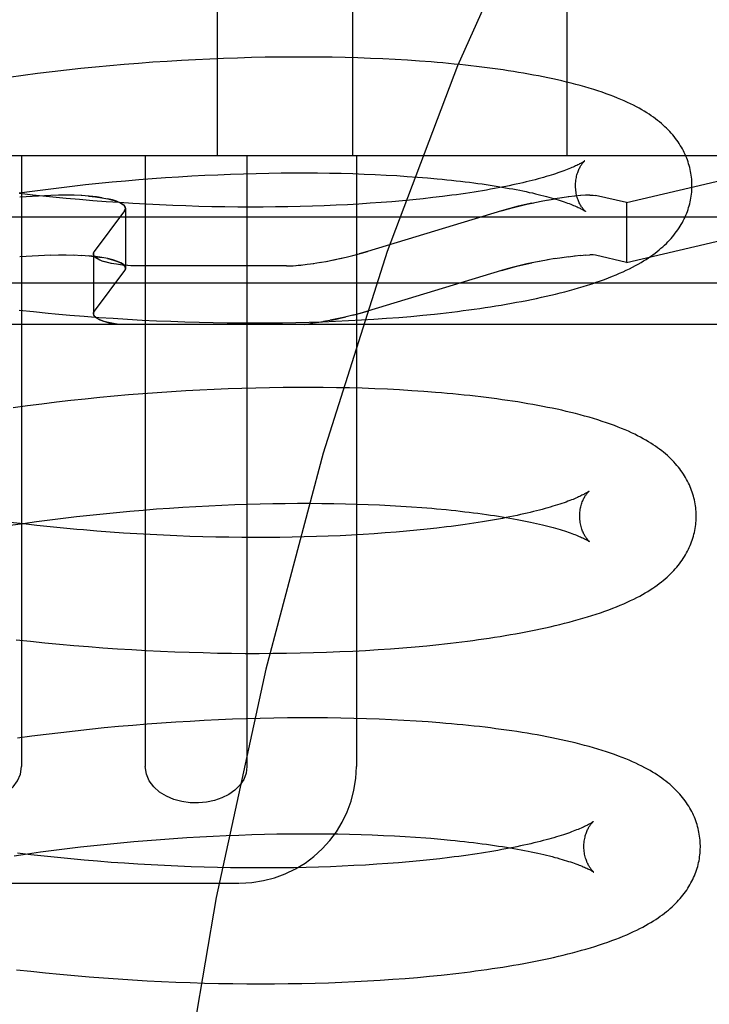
# Model space of a CAD drawing. Header units: inches. Extents: x 0 to 204, y 0 to 132.
# Tile 87 of 112: x 120.063 to 120.181, y 48.97 to 49.139. Entities that reach past the tile are written whole.
import ezdxf

# ---------------------------------------------------------------- set-up
doc = ezdxf.new("R2010")
doc.units = ezdxf.units.IN
doc.header["$LTSCALE"] = 11.243375
doc.header["$MEASUREMENT"] = 0
doc.linetypes.add('HIDDEN', pattern=[0.2, 0.1, -0.1])
doc.layers.add('DEFAULT_2', color=8, linetype='HIDDEN')

msp = doc.modelspace()

# ---------------------------------------------------------------- linework, layer by layer
at = {"layer": 'DEFAULT_2', "color": 8, "linetype": 'HIDDEN'}
for p, q in [((120.09655, 49.27202), (120.09655, 49.11577)), ((120.11984, 49.27202), (120.11984, 49.11577)), ((120.15661, 49.27202), (120.15661, 49.11577)), ((120.10246, 49.13263), (120.10009, 49.13256)), ((120.10482, 49.13268), (120.10246, 49.13263)), ((120.10716, 49.13271), (120.10482, 49.13268)), ((120.10948, 49.13273), (120.10716, 49.13271)), ((120.11177, 49.13273), (120.10948, 49.13273)), ((120.11405, 49.13272), (120.11177, 49.13273)), ((120.1163, 49.13269), (120.11405, 49.13272)), ((120.11853, 49.13264), (120.1163, 49.13269)), ((120.12073, 49.13258), (120.11853, 49.13264)), ((120.07566, 49.13098), (120.07318, 49.13073)), ((120.07814, 49.13122), (120.07566, 49.13098)), ((120.08061, 49.13143), (120.07814, 49.13122)), ((120.08308, 49.13163), (120.08061, 49.13143)), ((120.08554, 49.13182), (120.08308, 49.13163)), ((120.08799, 49.13198), (120.08554, 49.13182)), ((120.09044, 49.13213), (120.08799, 49.13198)), ((120.09287, 49.13227), (120.09044, 49.13213)), ((120.09529, 49.13238), (120.09287, 49.13227)), ((120.09769, 49.13248), (120.09529, 49.13238)), ((120.10009, 49.13256), (120.09769, 49.13248)), ((120.1229, 49.1325), (120.12073, 49.13258)), ((120.12505, 49.13241), (120.1229, 49.1325)), ((120.12716, 49.1323), (120.12505, 49.13241)), ((120.12925, 49.13218), (120.12716, 49.1323)), ((120.13131, 49.13204), (120.12925, 49.13218)), ((120.06325, 49.12956), (120.06078, 49.12922)), ((120.06573, 49.12988), (120.06325, 49.12956)), ((120.06821, 49.13018), (120.06573, 49.12988)), ((120.0707, 49.13047), (120.06821, 49.13018)), ((120.07318, 49.13073), (120.0707, 49.13047)), ((120.20124, 49.11577), (119.94597, 49.11577)), ((120.06299, 49.11577), (120.06299, 49.01077)), ((120.08422, 49.11577), (120.08422, 49.01077)), ((120.10169, 49.11577), (120.10169, 49.01077)), ((120.12048, 49.11577), (120.12048, 49.01077)), ((120.16688, 49.10772), (120.20124, 49.11577)), ((120.0922, 49.11229), (120.09444, 49.11241)), ((120.09444, 49.11241), (120.09667, 49.11251)), ((120.09667, 49.11251), (120.09889, 49.1126)), ((120.09889, 49.1126), (120.10108, 49.11268)), ((120.10108, 49.11268), (120.10326, 49.11273)), ((120.10326, 49.11273), (120.10542, 49.11278)), ((120.10542, 49.11278), (120.10756, 49.11281)), ((120.10756, 49.11281), (120.10967, 49.11282)), ((120.10967, 49.11282), (120.11176, 49.11282)), ((120.11176, 49.11282), (120.11383, 49.11281)), ((120.11383, 49.11281), (120.11587, 49.11278)), ((120.11587, 49.11278), (120.11787, 49.11274)), ((120.11787, 49.11274), (120.11985, 49.11269)), ((120.11985, 49.11269), (120.1218, 49.11262)), ((120.1218, 49.11262), (120.12371, 49.11254)), ((120.12371, 49.11254), (120.12558, 49.11245)), ((120.12558, 49.11245), (120.12742, 49.11234)), ((120.12742, 49.11234), (120.12922, 49.11222)), ((120.07168, 49.11054), (120.07397, 49.1108)), ((120.07397, 49.1108), (120.07626, 49.11104)), ((120.07626, 49.11104), (120.07855, 49.11126)), ((120.07855, 49.11126), (120.08084, 49.11147)), ((120.08084, 49.11147), (120.08313, 49.11167)), ((120.08313, 49.11167), (120.08541, 49.11184)), ((120.08541, 49.11184), (120.08768, 49.11201)), ((120.08768, 49.11201), (120.08995, 49.11216)), ((120.08995, 49.11216), (120.0922, 49.11229)), ((120.12922, 49.11222), (120.13098, 49.1121)), ((120.13098, 49.1121), (120.1327, 49.11196)), ((120.06256, 49.10937), (120.06483, 49.10968)), ((120.06491, 49.109), (120.06264, 49.10926)), ((120.06803, 49.10893), (120.06266, 49.10865)), ((120.06483, 49.10968), (120.06711, 49.10998)), ((120.0672, 49.10876), (120.06491, 49.109)), ((120.06711, 49.10998), (120.06939, 49.11027)), ((120.06934, 49.10899), (120.06803, 49.10893)), ((120.07067, 49.109), (120.0693, 49.10898)), ((120.06939, 49.11027), (120.07168, 49.11054)), ((120.07202, 49.10898), (120.07061, 49.109)), ((120.07334, 49.10891), (120.07191, 49.10898)), ((120.15989, 49.10898), (120.15895, 49.10891)), ((120.1606, 49.109), (120.15983, 49.10898)), ((120.16688, 49.10772), (120.16154, 49.10893)), ((120.06948, 49.10854), (120.0672, 49.10876)), ((120.07522, 49.10803), (120.07292, 49.10822)), ((120.07752, 49.10786), (120.07522, 49.10803)), ((120.07683, 49.10853), (120.07583, 49.10868)), ((120.07981, 49.1077), (120.07752, 49.10786)), ((120.0821, 49.10756), (120.07981, 49.1077)), ((120.08439, 49.10743), (120.0821, 49.10756)), ((120.08667, 49.10732), (120.08439, 49.10743)), ((120.08894, 49.10722), (120.08667, 49.10732)), ((120.11699, 49.10725), (120.11497, 49.10717)), ((120.11898, 49.10735), (120.11699, 49.10725)), ((120.12093, 49.10746), (120.11898, 49.10735)), ((120.12286, 49.10759), (120.12093, 49.10746)), ((120.12475, 49.10772), (120.12286, 49.10759)), ((120.1266, 49.10787), (120.12475, 49.10772)), ((120.12841, 49.10802), (120.1266, 49.10787)), ((120.13019, 49.10819), (120.12841, 49.10802)), ((120.13193, 49.10837), (120.13019, 49.10819)), ((120.13362, 49.10856), (120.13193, 49.10837)), ((120.13527, 49.10876), (120.13362, 49.10856)), ((120.15062, 49.10761), (120.1522, 49.10793)), ((120.15195, 49.10788), (120.15342, 49.10816)), ((120.15327, 49.10813), (120.15461, 49.10836)), ((120.15581, 49.10854), (120.15457, 49.10835)), ((120.15699, 49.1087), (120.15575, 49.10853)), ((120.15807, 49.10883), (120.15683, 49.10868)), ((120.15905, 49.10892), (120.15795, 49.10882)), ((120.16688, 49.10772), (120.16688, 49.09744)), ((120.08068, 49.10631), (120.07546, 49.09931)), ((120.08083, 49.10671), (120.08083, 49.09644)), ((120.0912, 49.10713), (120.08894, 49.10722)), ((120.09345, 49.10706), (120.0912, 49.10713)), ((120.09568, 49.10701), (120.09345, 49.10706)), ((120.09791, 49.10697), (120.09568, 49.10701)), ((120.10011, 49.10695), (120.09791, 49.10697)), ((120.1023, 49.10694), (120.10011, 49.10695)), ((120.10447, 49.10694), (120.1023, 49.10694)), ((120.10662, 49.10696), (120.10447, 49.10694)), ((120.10874, 49.10699), (120.10662, 49.10696)), ((120.11084, 49.10704), (120.10874, 49.10699)), ((120.11292, 49.1071), (120.11084, 49.10704)), ((120.11497, 49.10717), (120.11292, 49.1071)), ((120.1454, 49.10631), (120.12238, 49.09931)), ((120.14683, 49.10671), (120.1454, 49.10631)), ((120.19986, 49.10518), (119.94736, 49.10518)), ((120.16688, 49.09744), (120.19986, 49.10518)), ((120.07531, 49.0989), (120.07531, 49.08863)), ((120.12238, 49.09931), (120.12095, 49.0989)), ((120.06803, 49.09866), (120.06266, 49.09838)), ((120.06803, 49.09866), (120.06934, 49.09871)), ((120.0693, 49.09871), (120.07067, 49.09873)), ((120.0706, 49.09873), (120.07202, 49.0987)), ((120.07191, 49.09871), (120.07334, 49.09864)), ((120.07583, 49.09841), (120.07683, 49.09826)), ((120.11095, 49.09698), (120.11203, 49.0971)), ((120.11204, 49.0971), (120.11317, 49.09726)), ((120.11308, 49.09724), (120.11435, 49.09745)), ((120.11416, 49.09742), (120.11557, 49.09767)), ((120.11528, 49.09761), (120.11679, 49.09791)), ((120.1522, 49.09766), (120.15062, 49.09734)), ((120.15341, 49.09788), (120.15195, 49.09761)), ((120.15461, 49.09809), (120.15328, 49.09786)), ((120.15457, 49.09808), (120.15582, 49.09827)), ((120.15575, 49.09826), (120.15699, 49.09843)), ((120.15683, 49.09841), (120.15808, 49.09856)), ((120.15795, 49.09855), (120.15905, 49.09865)), ((120.15895, 49.09864), (120.15989, 49.09871)), ((120.15983, 49.0987), (120.1606, 49.09873)), ((120.16688, 49.09744), (120.16154, 49.09866)), ((120.08068, 49.09603), (120.07546, 49.08904)), ((120.10851, 49.09683), (120.08325, 49.09683)), ((120.1454, 49.09603), (120.12238, 49.08904)), ((120.1454, 49.09603), (120.14683, 49.09644)), ((120.23661, 49.09384), (119.91061, 49.09384)), ((120.06256, 49.08923), (120.06504, 49.08897)), ((120.06504, 49.08897), (120.06753, 49.08872)), ((120.11985, 49.08834), (120.12095, 49.08863)), ((120.12095, 49.08863), (120.12238, 49.08904)), ((120.07126, 49.08838), (120.07375, 49.08818)), ((120.07375, 49.08818), (120.07624, 49.08799)), ((120.07624, 49.08799), (120.07872, 49.08782)), ((120.07872, 49.08782), (120.0812, 49.08767)), ((120.0812, 49.08767), (120.08368, 49.08753)), ((120.08368, 49.08753), (120.08614, 49.08741)), ((120.08614, 49.08741), (120.0886, 49.08731)), ((120.0886, 49.08731), (120.09104, 49.08722)), ((120.09104, 49.08722), (120.09348, 49.08715)), ((120.09348, 49.08715), (120.0959, 49.08709)), ((120.0959, 49.08709), (120.09831, 49.08706)), ((120.09831, 49.08706), (120.1007, 49.08703)), ((120.1007, 49.08703), (120.10308, 49.08703)), ((120.10308, 49.08703), (120.10544, 49.08704)), ((120.10544, 49.08704), (120.10778, 49.08706)), ((120.10778, 49.08706), (120.11009, 49.08711)), ((120.11009, 49.08711), (120.11239, 49.08716)), ((120.11239, 49.08716), (120.11466, 49.08723)), ((120.11386, 49.0871), (120.11263, 49.08691)), ((120.11506, 49.0873), (120.11372, 49.08707)), ((120.11466, 49.08723), (120.11691, 49.08732)), ((120.11627, 49.08753), (120.11484, 49.08726)), ((120.11691, 49.08732), (120.11914, 49.08743)), ((120.11914, 49.08743), (120.12134, 49.08754)), ((120.12134, 49.08754), (120.12351, 49.08768)), ((120.12351, 49.08768), (120.12565, 49.08782)), ((120.12565, 49.08782), (120.12777, 49.08799)), ((120.12777, 49.08799), (120.12985, 49.08816)), ((120.12985, 49.08816), (120.1319, 49.08836)), ((120.1319, 49.08836), (120.13392, 49.08856)), ((120.22953, 49.08677), (119.91768, 49.08677)), ((120.11159, 49.08677), (120.1127, 49.08692)), ((120.08874, 49.07519), (120.08629, 49.07503)), ((120.09118, 49.07534), (120.08874, 49.07519)), ((120.09362, 49.07548), (120.09118, 49.07534)), ((120.09604, 49.07559), (120.09362, 49.07548)), ((120.09844, 49.07569), (120.09604, 49.07559)), ((120.10083, 49.07577), (120.09844, 49.07569)), ((120.10321, 49.07584), (120.10083, 49.07577)), ((120.10557, 49.07589), (120.10321, 49.07584)), ((120.10791, 49.07592), (120.10557, 49.07589)), ((120.11022, 49.07594), (120.10791, 49.07592)), ((120.11252, 49.07594), (120.11022, 49.07594)), ((120.1148, 49.07593), (120.11252, 49.07594)), ((120.11705, 49.0759), (120.1148, 49.07593)), ((120.11928, 49.07585), (120.11705, 49.0759)), ((120.12148, 49.07579), (120.11928, 49.07585)), ((120.12365, 49.07571), (120.12148, 49.07579)), ((120.1258, 49.07562), (120.12365, 49.07571)), ((120.12791, 49.07551), (120.1258, 49.07562)), ((120.13, 49.07538), (120.12791, 49.07551)), ((120.13206, 49.07524), (120.13, 49.07538)), ((120.07144, 49.07368), (120.06896, 49.07339)), ((120.07392, 49.07394), (120.07144, 49.07368)), ((120.0764, 49.0742), (120.07392, 49.07394)), ((120.07888, 49.07443), (120.0764, 49.0742)), ((120.08136, 49.07465), (120.07888, 49.07443)), ((120.08383, 49.07485), (120.08136, 49.07465)), ((120.08629, 49.07503), (120.08383, 49.07485)), ((120.064, 49.07277), (120.06152, 49.07244)), ((120.06648, 49.07309), (120.064, 49.07277)), ((120.06896, 49.07339), (120.06648, 49.07309)), ((120.08156, 49.05468), (120.08385, 49.05487)), ((120.08385, 49.05487), (120.08613, 49.05505)), ((120.08613, 49.05505), (120.0884, 49.05522)), ((120.0884, 49.05522), (120.09067, 49.05537)), ((120.09067, 49.05537), (120.09292, 49.0555)), ((120.09292, 49.0555), (120.09516, 49.05562)), ((120.09516, 49.05562), (120.09739, 49.05572)), ((120.09739, 49.05572), (120.09961, 49.05581)), ((120.09961, 49.05581), (120.1018, 49.05588)), ((120.1018, 49.05588), (120.10398, 49.05594)), ((120.10398, 49.05594), (120.10614, 49.05599)), ((120.10614, 49.05599), (120.10828, 49.05602)), ((120.10828, 49.05602), (120.1104, 49.05603)), ((120.1104, 49.05603), (120.11249, 49.05603)), ((120.11249, 49.05603), (120.11455, 49.05602)), ((120.11455, 49.05602), (120.11659, 49.05599)), ((120.11659, 49.05599), (120.1186, 49.05595)), ((120.1186, 49.05595), (120.12057, 49.0559)), ((120.12057, 49.0559), (120.12252, 49.05583)), ((120.12252, 49.05583), (120.12443, 49.05575)), ((120.12443, 49.05575), (120.1263, 49.05566)), ((120.1263, 49.05566), (120.12814, 49.05555)), ((120.12814, 49.05555), (120.12994, 49.05543)), ((120.12994, 49.05543), (120.13171, 49.05531)), ((120.06555, 49.05289), (120.06783, 49.05319)), ((120.06783, 49.05319), (120.07011, 49.05348)), ((120.07011, 49.05348), (120.0724, 49.05375)), ((120.0724, 49.05375), (120.07469, 49.054)), ((120.07469, 49.054), (120.07698, 49.05424)), ((120.07698, 49.05424), (120.07927, 49.05447)), ((120.07927, 49.05447), (120.08156, 49.05468)), ((120.06102, 49.05225), (120.06328, 49.05258)), ((120.06332, 49.05248), (120.06105, 49.05275)), ((120.06328, 49.05258), (120.06555, 49.05289)), ((120.0656, 49.05222), (120.06332, 49.05248)), ((120.06788, 49.05198), (120.0656, 49.05222)), ((120.07017, 49.05175), (120.06788, 49.05198)), ((120.07246, 49.05154), (120.07017, 49.05175)), ((120.13089, 49.0514), (120.12912, 49.05123)), ((120.13263, 49.05158), (120.13089, 49.0514)), ((120.13432, 49.05177), (120.13263, 49.05158)), ((120.13598, 49.05196), (120.13432, 49.05177)), ((120.0782, 49.05107), (120.07591, 49.05125)), ((120.0805, 49.05091), (120.0782, 49.05107)), ((120.08279, 49.05077), (120.0805, 49.05091)), ((120.08507, 49.05064), (120.08279, 49.05077)), ((120.08735, 49.05053), (120.08507, 49.05064)), ((120.08963, 49.05043), (120.08735, 49.05053)), ((120.09189, 49.05034), (120.08963, 49.05043)), ((120.09414, 49.05027), (120.09189, 49.05034)), ((120.09637, 49.05022), (120.09414, 49.05027)), ((120.0986, 49.05018), (120.09637, 49.05022)), ((120.1008, 49.05016), (120.0986, 49.05018)), ((120.10299, 49.05015), (120.1008, 49.05016)), ((120.10516, 49.05015), (120.10299, 49.05015)), ((120.10731, 49.05017), (120.10516, 49.05015)), ((120.10944, 49.0502), (120.10731, 49.05017)), ((120.11154, 49.05025), (120.10944, 49.0502)), ((120.11361, 49.0503), (120.11154, 49.05025)), ((120.11566, 49.05038), (120.11361, 49.0503)), ((120.11768, 49.05046), (120.11566, 49.05038)), ((120.11967, 49.05056), (120.11768, 49.05046)), ((120.12163, 49.05067), (120.11967, 49.05056)), ((120.12356, 49.05079), (120.12163, 49.05067)), ((120.12545, 49.05093), (120.12356, 49.05079)), ((120.1273, 49.05107), (120.12545, 49.05093)), ((120.12912, 49.05123), (120.1273, 49.05107)), ((120.06203, 49.03258), (120.06451, 49.03231)), ((120.06451, 49.03231), (120.067, 49.03205)), ((120.067, 49.03205), (120.06949, 49.03181)), ((120.06949, 49.03181), (120.07197, 49.03159)), ((120.07197, 49.03159), (120.07446, 49.03139)), ((120.07446, 49.03139), (120.07695, 49.0312)), ((120.07695, 49.0312), (120.07943, 49.03103)), ((120.12636, 49.03103), (120.12848, 49.03119)), ((120.12848, 49.03119), (120.13056, 49.03137)), ((120.13056, 49.03137), (120.13261, 49.03156)), ((120.13261, 49.03156), (120.13463, 49.03177)), ((120.07943, 49.03103), (120.08191, 49.03088)), ((120.08191, 49.03088), (120.08439, 49.03074)), ((120.08439, 49.03074), (120.08685, 49.03062)), ((120.08685, 49.03062), (120.08931, 49.03051)), ((120.08931, 49.03051), (120.09175, 49.03043)), ((120.09175, 49.03043), (120.09419, 49.03036)), ((120.09419, 49.03036), (120.09661, 49.0303)), ((120.09661, 49.0303), (120.09902, 49.03026)), ((120.09902, 49.03026), (120.10141, 49.03024)), ((120.10141, 49.03024), (120.10379, 49.03024)), ((120.10379, 49.03024), (120.10615, 49.03025)), ((120.10615, 49.03025), (120.10849, 49.03027)), ((120.10849, 49.03027), (120.11081, 49.03031)), ((120.11081, 49.03031), (120.1131, 49.03037)), ((120.1131, 49.03037), (120.11538, 49.03044)), ((120.11538, 49.03044), (120.11763, 49.03053)), ((120.11763, 49.03053), (120.11985, 49.03063)), ((120.11985, 49.03063), (120.12205, 49.03075)), ((120.12205, 49.03075), (120.12422, 49.03088)), ((120.12422, 49.03088), (120.12636, 49.03103)), ((120.07962, 49.01764), (120.07715, 49.01741)), ((120.0821, 49.01786), (120.07962, 49.01764)), ((120.08457, 49.01806), (120.0821, 49.01786)), ((120.08703, 49.01824), (120.08457, 49.01806)), ((120.08948, 49.0184), (120.08703, 49.01824)), ((120.09192, 49.01855), (120.08948, 49.0184)), ((120.09436, 49.01869), (120.09192, 49.01855)), ((120.09678, 49.0188), (120.09436, 49.01869)), ((120.09918, 49.0189), (120.09678, 49.0188)), ((120.10157, 49.01898), (120.09918, 49.0189)), ((120.10395, 49.01905), (120.10157, 49.01898)), ((120.10631, 49.0191), (120.10395, 49.01905)), ((120.10865, 49.01913), (120.10631, 49.0191)), ((120.11096, 49.01915), (120.10865, 49.01913)), ((120.11326, 49.01915), (120.11096, 49.01915)), ((120.11554, 49.01913), (120.11326, 49.01915)), ((120.11779, 49.0191), (120.11554, 49.01913)), ((120.12002, 49.01906), (120.11779, 49.0191)), ((120.12222, 49.019), (120.12002, 49.01906)), ((120.12439, 49.01892), (120.12222, 49.019)), ((120.12654, 49.01882), (120.12439, 49.01892)), ((120.12865, 49.01872), (120.12654, 49.01882)), ((120.13074, 49.01859), (120.12865, 49.01872)), ((120.1328, 49.01845), (120.13074, 49.01859)), ((120.06474, 49.01598), (120.06226, 49.01565)), ((120.06722, 49.0163), (120.06474, 49.01598)), ((120.0697, 49.0166), (120.06722, 49.0163)), ((120.07218, 49.01689), (120.0697, 49.0166)), ((120.07466, 49.01716), (120.07218, 49.01689)), ((120.07715, 49.01741), (120.07466, 49.01716)), ((120.0981, 48.99893), (120.10031, 48.99902)), ((120.10031, 48.99902), (120.10251, 48.99909)), ((120.10251, 48.99909), (120.10469, 48.99915)), ((120.10469, 48.99915), (120.10685, 48.9992)), ((120.10685, 48.9992), (120.10899, 48.99922)), ((120.10899, 48.99922), (120.1111, 48.99924)), ((120.1111, 48.99924), (120.11319, 48.99924)), ((120.11319, 48.99924), (120.11526, 48.99923)), ((120.11526, 48.99923), (120.11729, 48.9992)), ((120.11729, 48.9992), (120.1193, 48.99916)), ((120.1193, 48.99916), (120.12128, 48.99911)), ((120.12128, 48.99911), (120.12322, 48.99904)), ((120.12322, 48.99904), (120.12514, 48.99896)), ((120.12514, 48.99896), (120.12701, 48.99887)), ((120.07539, 48.99721), (120.07768, 48.99745)), ((120.07768, 48.99745), (120.07997, 48.99768)), ((120.07997, 48.99768), (120.08226, 48.99789)), ((120.08226, 48.99789), (120.08455, 48.99808)), ((120.08455, 48.99808), (120.08683, 48.99826)), ((120.08683, 48.99826), (120.0891, 48.99843)), ((120.0891, 48.99843), (120.09137, 48.99857)), ((120.09137, 48.99857), (120.09362, 48.99871)), ((120.09362, 48.99871), (120.09587, 48.99883)), ((120.09587, 48.99883), (120.0981, 48.99893)), ((120.12701, 48.99887), (120.12885, 48.99876)), ((120.12885, 48.99876), (120.13065, 48.99864)), ((120.13328, 48.99845), (120.13498, 48.9983)), ((120.06172, 48.99545), (120.06398, 48.99578)), ((120.06456, 48.99562), (120.06228, 48.99589)), ((120.06398, 48.99578), (120.06625, 48.9961)), ((120.06685, 48.99537), (120.06456, 48.99562)), ((120.06625, 48.9961), (120.06853, 48.9964)), ((120.06853, 48.9964), (120.07081, 48.99668)), ((120.07081, 48.99668), (120.0731, 48.99696)), ((120.0731, 48.99696), (120.07539, 48.99721)), ((120.06914, 48.99513), (120.06685, 48.99537)), ((120.07144, 48.9949), (120.06914, 48.99513)), ((120.07374, 48.99469), (120.07144, 48.9949)), ((120.07605, 48.9945), (120.07374, 48.99469)), ((120.07836, 48.99432), (120.07605, 48.9945)), ((120.08066, 48.99416), (120.07836, 48.99432)), ((120.08296, 48.99401), (120.08066, 48.99416)), ((120.08526, 48.99388), (120.08296, 48.99401)), ((120.08755, 48.99376), (120.08526, 48.99388)), ((120.12397, 48.99398), (120.12204, 48.99386)), ((120.12588, 48.99412), (120.12397, 48.99398)), ((120.12774, 48.99426), (120.12588, 48.99412)), ((120.12957, 48.99442), (120.12774, 48.99426)), ((120.13136, 48.99458), (120.12957, 48.99442)), ((120.13311, 48.99476), (120.13136, 48.99458)), ((120.13482, 48.99495), (120.13311, 48.99476)), ((120.13649, 48.99515), (120.13482, 48.99495)), ((120.08983, 48.99366), (120.08755, 48.99376)), ((120.09211, 48.99357), (120.08983, 48.99366)), ((120.09437, 48.9935), (120.09211, 48.99357)), ((120.09662, 48.99344), (120.09437, 48.9935)), ((120.09886, 48.9934), (120.09662, 48.99344)), ((120.10107, 48.99337), (120.09886, 48.9934)), ((120.10328, 48.99336), (120.10107, 48.99337)), ((120.10546, 48.99336), (120.10328, 48.99336)), ((120.10762, 48.99337), (120.10546, 48.99336)), ((120.10976, 48.9934), (120.10762, 48.99337)), ((120.11187, 48.99344), (120.10976, 48.9934)), ((120.11396, 48.9935), (120.11187, 48.99344)), ((120.11603, 48.99357), (120.11396, 48.9935)), ((120.11806, 48.99366), (120.11603, 48.99357)), ((120.12006, 48.99375), (120.11806, 48.99366)), ((120.12204, 48.99386), (120.12006, 48.99375)), ((120.04683, 48.99077), (120.10038, 48.99077)), ((120.0621, 48.97587), (120.06459, 48.97559)), ((120.06459, 48.97559), (120.06708, 48.97533)), ((120.06708, 48.97533), (120.06958, 48.97508)), ((120.06958, 48.97508), (120.07208, 48.97485)), ((120.07208, 48.97485), (120.07458, 48.97464)), ((120.07458, 48.97464), (120.07708, 48.97445)), ((120.07708, 48.97445), (120.07957, 48.97428)), ((120.07957, 48.97428), (120.08206, 48.97412)), ((120.08206, 48.97412), (120.08454, 48.97398)), ((120.08454, 48.97398), (120.08702, 48.97385)), ((120.08702, 48.97385), (120.08949, 48.97374)), ((120.08949, 48.97374), (120.09195, 48.97365)), ((120.09195, 48.97365), (120.09439, 48.97358)), ((120.09439, 48.97358), (120.09683, 48.97352)), ((120.1111, 48.97351), (120.11341, 48.97357)), ((120.11341, 48.97357), (120.1157, 48.97364)), ((120.1157, 48.97364), (120.11796, 48.97372)), ((120.11796, 48.97372), (120.1202, 48.97382)), ((120.1202, 48.97382), (120.12241, 48.97394)), ((120.12241, 48.97394), (120.12459, 48.97407)), ((120.12459, 48.97407), (120.12675, 48.97422)), ((120.12675, 48.97422), (120.12888, 48.97438)), ((120.12888, 48.97438), (120.13097, 48.97455)), ((120.13097, 48.97455), (120.13304, 48.97474)), ((120.13304, 48.97474), (120.13507, 48.97495)), ((120.09683, 48.97352), (120.09925, 48.97348)), ((120.09925, 48.97348), (120.10166, 48.97345)), ((120.10166, 48.97345), (120.10404, 48.97345)), ((120.10404, 48.97345), (120.10642, 48.97345)), ((120.10642, 48.97345), (120.10877, 48.97348)), ((120.10877, 48.97348), (120.1111, 48.97351))]:
    msp.add_line(p, q, dxfattribs=at)
for points in [[(120.26944, 49.27202), (120.25377, 49.2701), (120.23826, 49.26445), (120.22316, 49.25545), (120.20826, 49.24319), (120.19342, 49.22751), (120.17884, 49.2085), (120.16457, 49.18601), (120.15086, 49.16022), (120.13786, 49.13124), (120.12578, 49.09929), (120.11476, 49.06462), (120.10493, 49.02751), (120.09643, 48.98827), (120.08934, 48.94722), (120.08375, 48.90472), (120.07971, 48.86111), (120.07727, 48.81676), (120.07646, 48.77202)], [(120.17812, 49.11078), (120.17811, 49.11107), (120.1781, 49.1114), (120.17807, 49.11174), (120.17804, 49.11208), (120.178, 49.11241), (120.17794, 49.11274), (120.17788, 49.11307), (120.17781, 49.11341), (120.17774, 49.11373), (120.17765, 49.11406), (120.17755, 49.11439), (120.17745, 49.11471), (120.17734, 49.11504), (120.17722, 49.11536), (120.17709, 49.11567), (120.17695, 49.11599), (120.1768, 49.1163), (120.17664, 49.11662), (120.17648, 49.11693), (120.1763, 49.11724), (120.17612, 49.11754), (120.17593, 49.11785), (120.17572, 49.11815), (120.17551, 49.11845), (120.17529, 49.11875), (120.17506, 49.11905), (120.17482, 49.11934), (120.17457, 49.11963), (120.17431, 49.11992), (120.17404, 49.1202), (120.17376, 49.12048), (120.17347, 49.12076), (120.17317, 49.12103), (120.17286, 49.12131), (120.17253, 49.12158), (120.1722, 49.12184), (120.17185, 49.12211), (120.1715, 49.12237), (120.17112, 49.12263), (120.17074, 49.12289), (120.17034, 49.12315), (120.16992, 49.12341), (120.16949, 49.12366), (120.16904, 49.12392), (120.16857, 49.12418), (120.16808, 49.12443), (120.16757, 49.12468), (120.16704, 49.12494), (120.16648, 49.12519), (120.16591, 49.12544), (120.16532, 49.12568), (120.1647, 49.12593), (120.16406, 49.12618), (120.16339, 49.12642), (120.1627, 49.12667), (120.16198, 49.12691), (120.16124, 49.12714), (120.16048, 49.12738), (120.15971, 49.1276), (120.15893, 49.12782), (120.15815, 49.12803), (120.15737, 49.12824), (120.15658, 49.12843), (120.15579, 49.12862), (120.155, 49.1288), (120.1542, 49.12898), (120.15339, 49.12915), (120.15257, 49.12932), (120.15174, 49.12948), (120.1509, 49.12964), (120.15005, 49.1298), (120.14919, 49.12995), (120.14833, 49.13009), (120.14745, 49.13024), (120.14657, 49.13037), (120.14568, 49.13051), (120.14478, 49.13064), (120.14388, 49.13076), (120.14296, 49.13088), (120.14204, 49.131), (120.14111, 49.13111), (120.14016, 49.13122), (120.13921, 49.13133), (120.13825, 49.13143), (120.13729, 49.13153), (120.13631, 49.13162), (120.13533, 49.13171), (120.13433, 49.1318), (120.13333, 49.13188), (120.13131, 49.13204)], [(120.15971, 49.1149), (120.1597, 49.11489), (120.15969, 49.11488), (120.15966, 49.11486), (120.15962, 49.11483), (120.15958, 49.1148), (120.15952, 49.11476), (120.15946, 49.11472), (120.15938, 49.11467), (120.15929, 49.11462), (120.15919, 49.11456), (120.15908, 49.1145), (120.15896, 49.11443), (120.15882, 49.11435), (120.15867, 49.11427), (120.15851, 49.11419), (120.15833, 49.1141), (120.15814, 49.11401), (120.15794, 49.11392), (120.15772, 49.11382), (120.15749, 49.11372), (120.15724, 49.11361), (120.15698, 49.1135), (120.1567, 49.11339), (120.1564, 49.11328), (120.1561, 49.11316), (120.15577, 49.11304), (120.15543, 49.11292), (120.15508, 49.1128), (120.15471, 49.11268), (120.15432, 49.11255), (120.15392, 49.11243), (120.15351, 49.1123), (120.15307, 49.11217), (120.15263, 49.11204), (120.15217, 49.11191), (120.15169, 49.11178), (120.1512, 49.11165), (120.15069, 49.11152), (120.15017, 49.11139), (120.14964, 49.11126), (120.14909, 49.11113), (120.14853, 49.111), (120.14795, 49.11087), (120.14735, 49.11074), (120.14675, 49.11061), (120.14613, 49.11049), (120.14549, 49.11036), (120.14485, 49.11024), (120.14419, 49.11011), (120.14351, 49.10999), (120.14282, 49.10987), (120.14212, 49.10975), (120.14141, 49.10963), (120.14069, 49.10952), (120.13995, 49.1094), (120.1392, 49.10929), (120.13844, 49.10918), (120.13766, 49.10907), (120.13688, 49.10896), (120.13608, 49.10886), (120.13527, 49.10876)], [(120.15812, 49.11053), (120.15812, 49.11077), (120.15813, 49.11103), (120.15815, 49.11129), (120.15818, 49.11154), (120.15822, 49.11178), (120.15826, 49.11202), (120.15831, 49.11224), (120.15837, 49.11246), (120.15843, 49.11267), (120.15849, 49.11287), (120.15856, 49.11305), (120.15863, 49.11323), (120.1587, 49.1134), (120.15877, 49.11355), (120.15885, 49.1137), (120.15892, 49.11384), (120.15899, 49.11396), (120.15906, 49.11408), (120.15913, 49.11419), (120.1592, 49.11429), (120.15926, 49.11438), (120.15933, 49.11447), (120.15938, 49.11454), (120.15944, 49.11461), (120.15949, 49.11467), (120.15954, 49.11472), (120.15958, 49.11477), (120.15962, 49.11481), (120.15965, 49.11484), (120.15968, 49.11487), (120.1597, 49.11488), (120.15971, 49.1149), (120.15972, 49.1149)], [(120.1327, 49.11196), (120.13438, 49.11181), (120.13521, 49.11173), (120.13602, 49.11165), (120.13682, 49.11156), (120.13761, 49.11147), (120.13838, 49.11139), (120.13915, 49.11129), (120.1399, 49.1112), (120.14064, 49.11111), (120.14137, 49.11101), (120.14209, 49.11091), (120.14279, 49.11081), (120.14348, 49.1107), (120.14416, 49.1106), (120.14482, 49.11049), (120.14548, 49.11038), (120.14611, 49.11027), (120.14674, 49.11016), (120.14735, 49.11005), (120.14794, 49.10994), (120.14853, 49.10982), (120.14909, 49.10971), (120.14965, 49.10959), (120.15018, 49.10947), (120.15071, 49.10936), (120.15122, 49.10924), (120.15171, 49.10912), (120.15219, 49.109), (120.15266, 49.10888), (120.15311, 49.10877), (120.15354, 49.10865), (120.15396, 49.10853), (120.15437, 49.10842), (120.15475, 49.1083), (120.15513, 49.10819), (120.15549, 49.10807), (120.15583, 49.10796), (120.15616, 49.10785), (120.15647, 49.10774), (120.15676, 49.10764), (120.15705, 49.10753), (120.15731, 49.10743), (120.15756, 49.10733), (120.1578, 49.10723), (120.15802, 49.10714), (120.15823, 49.10705), (120.15842, 49.10697), (120.1586, 49.10688), (120.15877, 49.1068), (120.15892, 49.10673), (120.15906, 49.10666), (120.15918, 49.10659), (120.1593, 49.10653), (120.1594, 49.10647), (120.15949, 49.10642), (120.15956, 49.10638), (120.15963, 49.10633), (120.15969, 49.1063), (120.15973, 49.10627), (120.15977, 49.10624), (120.1598, 49.10622), (120.1598, 49.10622)], [(120.13392, 49.08856), (120.13492, 49.08867), (120.13591, 49.08878), (120.13689, 49.0889), (120.13786, 49.08902), (120.13883, 49.08914), (120.13978, 49.08927), (120.14073, 49.0894), (120.14167, 49.08953), (120.1426, 49.08967), (120.14352, 49.08981), (120.14443, 49.08995), (120.14534, 49.0901), (120.14623, 49.09025), (120.14712, 49.09041), (120.148, 49.09057), (120.14887, 49.09073), (120.14973, 49.0909), (120.15058, 49.09107), (120.15142, 49.09125), (120.15225, 49.09143), (120.15307, 49.09161), (120.15388, 49.0918), (120.15469, 49.09199), (120.15549, 49.09219), (120.15628, 49.0924), (120.15707, 49.09261), (120.15786, 49.09283), (120.15865, 49.09305), (120.15943, 49.09328), (120.1602, 49.09352), (120.16095, 49.09377), (120.16169, 49.09401), (120.16242, 49.09427), (120.16312, 49.09452), (120.16379, 49.09478), (120.16445, 49.09504), (120.16508, 49.0953), (120.16569, 49.09556), (120.16628, 49.09582), (120.16684, 49.09609), (120.16739, 49.09635), (120.16791, 49.09662), (120.16842, 49.09688), (120.1689, 49.09715), (120.16937, 49.09742), (120.16981, 49.09769), (120.17024, 49.09795), (120.17065, 49.09822), (120.17104, 49.09849), (120.17142, 49.09876), (120.17179, 49.09903), (120.17214, 49.0993), (120.17248, 49.09957), (120.1728, 49.09985), (120.17312, 49.10013), (120.17342, 49.10041), (120.17372, 49.10069), (120.174, 49.10098), (120.17427, 49.10126), (120.17454, 49.10155), (120.17479, 49.10185), (120.17503, 49.10214), (120.17526, 49.10244), (120.17549, 49.10274), (120.1757, 49.10305), (120.17591, 49.10335), (120.1761, 49.10366), (120.17629, 49.10397), (120.17647, 49.10428), (120.17663, 49.1046), (120.17679, 49.10491), (120.17694, 49.10523), (120.17708, 49.10555), (120.17721, 49.10587), (120.17733, 49.10619), (120.17744, 49.10651), (120.17755, 49.10684), (120.17764, 49.10716), (120.17773, 49.10749), (120.17781, 49.10782), (120.17788, 49.10815), (120.17794, 49.10848), (120.17799, 49.10882), (120.17804, 49.10915), (120.17807, 49.10949), (120.1781, 49.10982), (120.17811, 49.11016), (120.17812, 49.1105), (120.17812, 49.11078)], [(120.1598, 49.10622), (120.15981, 49.10621), (120.15982, 49.1062), (120.15982, 49.10621), (120.15981, 49.10622), (120.15979, 49.10624), (120.15976, 49.10626), (120.15973, 49.10629), (120.15969, 49.10633), (120.15964, 49.10637), (120.1596, 49.10643), (120.15954, 49.10649), (120.15949, 49.10655), (120.15943, 49.10663), (120.15936, 49.10671), (120.15929, 49.1068), (120.15922, 49.1069), (120.15915, 49.107), (120.15908, 49.10712), (120.159, 49.10725), (120.15893, 49.10738), (120.15885, 49.10752), (120.15877, 49.10768), (120.1587, 49.10784), (120.15862, 49.10802), (120.15855, 49.10821), (120.15848, 49.1084), (120.15842, 49.10861), (120.15835, 49.10882), (120.1583, 49.10905), (120.15825, 49.10928), (120.15821, 49.10953), (120.15817, 49.10978), (120.15815, 49.11003), (120.15813, 49.11029), (120.15812, 49.11053)], [(120.16056, 49.109), (120.16113, 49.10899), (120.16154, 49.10893)], [(120.07292, 49.10822), (120.07063, 49.10843), (120.06948, 49.10854)], [(120.07583, 49.10868), (120.07462, 49.10882), (120.07321, 49.10892)], [(120.07447, 49.10883), (120.07566, 49.1087), (120.07678, 49.10854), (120.07779, 49.10835), (120.07868, 49.10813), (120.07943, 49.10788), (120.08003, 49.10761), (120.08047, 49.10733), (120.08074, 49.10703), (120.08083, 49.10671)], [(120.08083, 49.10672), (120.0808, 49.10688), (120.08064, 49.10716), (120.08033, 49.10743), (120.07988, 49.10769), (120.07929, 49.10793), (120.07858, 49.10816), (120.07776, 49.10836)], [(120.1454, 49.10631), (120.14639, 49.1066), (120.14746, 49.10688), (120.14859, 49.10716), (120.14977, 49.10743), (120.15098, 49.10769)], [(120.15062, 49.10761), (120.14931, 49.10733), (120.14803, 49.10703), (120.14683, 49.10671)], [(120.08068, 49.10631), (120.08082, 49.1066), (120.08083, 49.10672)], [(120.08083, 49.10671), (120.08082, 49.10665), (120.08081, 49.10658), (120.08079, 49.10651), (120.08076, 49.10644), (120.08072, 49.10637), (120.08068, 49.10631)], [(120.07531, 49.0989), (120.07532, 49.09902), (120.07546, 49.09931)], [(120.07546, 49.09931), (120.07541, 49.09924), (120.07538, 49.09917), (120.07535, 49.0991), (120.07532, 49.09904), (120.07531, 49.09897), (120.07531, 49.0989)], [(120.08031, 49.09698), (120.0793, 49.0971), (120.07838, 49.09726), (120.07756, 49.09745), (120.07685, 49.09767), (120.07626, 49.09791), (120.07581, 49.09817), (120.0755, 49.09845), (120.07533, 49.09873), (120.07531, 49.0989)], [(120.0793, 49.0971), (120.07845, 49.09724), (120.07768, 49.09742), (120.077, 49.09761), (120.07642, 49.09784), (120.07595, 49.09808), (120.0756, 49.09834), (120.07538, 49.09861), (120.07531, 49.0989)], [(120.11643, 49.09784), (120.11758, 49.09808), (120.11872, 49.09834), (120.11986, 49.09861), (120.12095, 49.0989)], [(120.11679, 49.09791), (120.118, 49.09817), (120.11918, 49.09845), (120.12032, 49.09873), (120.12139, 49.09902), (120.12238, 49.09931)], [(120.0732, 49.09865), (120.07462, 49.09855), (120.07583, 49.09841)], [(120.08083, 49.09644), (120.08074, 49.09676), (120.08047, 49.09706), (120.08003, 49.09734), (120.07943, 49.09761), (120.07867, 49.09786), (120.07778, 49.09808), (120.07677, 49.09827), (120.07566, 49.09843), (120.07446, 49.09856)], [(120.07776, 49.09809), (120.07858, 49.09788), (120.0793, 49.09766), (120.07988, 49.09742), (120.08033, 49.09716), (120.08064, 49.09689), (120.0808, 49.09661), (120.08083, 49.09645)], [(120.15097, 49.09742), (120.14977, 49.09716), (120.14859, 49.09689), (120.14746, 49.09661), (120.14639, 49.09633), (120.1454, 49.09603)], [(120.14683, 49.09644), (120.14804, 49.09676), (120.14931, 49.09706), (120.15062, 49.09734)], [(120.16154, 49.09866), (120.16113, 49.09871), (120.16056, 49.09873)], [(120.08325, 49.09683), (120.0822, 49.09685), (120.08118, 49.0969), (120.08021, 49.09699)], [(120.08325, 49.09683), (120.08274, 49.09684), (120.08224, 49.09685), (120.08174, 49.09687), (120.08125, 49.0969), (120.08077, 49.09693), (120.08031, 49.09698)], [(120.08083, 49.09645), (120.08082, 49.09633), (120.08068, 49.09603)], [(120.08068, 49.09603), (120.08072, 49.0961), (120.08076, 49.09617), (120.08079, 49.09624), (120.08081, 49.09631), (120.08082, 49.09638), (120.08083, 49.09644)], [(120.10851, 49.09683), (120.10928, 49.09685), (120.11013, 49.0969), (120.11105, 49.09699)], [(120.10851, 49.09683), (120.10887, 49.09684), (120.10925, 49.09685), (120.10965, 49.09687), (120.11007, 49.0969), (120.1105, 49.09693), (120.11095, 49.09698)], [(120.06753, 49.08872), (120.06878, 49.0886), (120.07126, 49.08838)], [(120.07531, 49.08863), (120.07531, 49.0887), (120.07532, 49.08876), (120.07535, 49.08883), (120.07538, 49.0889), (120.07541, 49.08897), (120.07546, 49.08904)], [(120.07546, 49.08904), (120.07533, 49.08876), (120.07531, 49.08863)], [(120.0797, 49.08677), (120.07875, 49.08692), (120.07789, 49.0871), (120.07713, 49.0873), (120.07649, 49.08753), (120.07598, 49.08779), (120.07561, 49.08806), (120.07538, 49.08834), (120.07531, 49.08863)], [(120.12238, 49.08904), (120.12145, 49.08876), (120.12045, 49.08849), (120.11939, 49.08822)], [(120.07531, 49.08863), (120.07532, 49.08849), (120.07546, 49.08822), (120.07572, 49.08796), (120.07612, 49.08771), (120.07663, 49.08748), (120.07726, 49.08726), (120.07799, 49.08707), (120.0788, 49.08691)], [(120.11985, 49.08834), (120.11828, 49.08796), (120.11714, 49.08771), (120.11599, 49.08748)], [(120.11627, 49.08753), (120.11749, 49.08779), (120.11869, 49.08806)], [(120.17884, 49.05399), (120.17883, 49.05428), (120.17882, 49.05461), (120.17879, 49.05495), (120.17876, 49.05528), (120.17872, 49.05562), (120.17866, 49.05595), (120.1786, 49.05628), (120.17853, 49.05661), (120.17846, 49.05694), (120.17837, 49.05727), (120.17827, 49.0576), (120.17817, 49.05792), (120.17806, 49.05824), (120.17794, 49.05857), (120.17781, 49.05888), (120.17767, 49.0592), (120.17752, 49.05951), (120.17736, 49.05983), (120.1772, 49.06014), (120.17702, 49.06045), (120.17684, 49.06075), (120.17665, 49.06106), (120.17644, 49.06136), (120.17623, 49.06166), (120.17601, 49.06196), (120.17578, 49.06226), (120.17554, 49.06255), (120.17529, 49.06284), (120.17503, 49.06313), (120.17476, 49.06341), (120.17448, 49.06369), (120.17419, 49.06397), (120.17389, 49.06424), (120.17357, 49.06452), (120.17325, 49.06479), (120.17292, 49.06505), (120.17257, 49.06532), (120.17221, 49.06558), (120.17184, 49.06584), (120.17146, 49.0661), (120.17106, 49.06636), (120.17064, 49.06662), (120.17021, 49.06687), (120.16975, 49.06713), (120.16928, 49.06739), (120.16879, 49.06764), (120.16828, 49.06789), (120.16775, 49.06815), (120.1672, 49.0684), (120.16663, 49.06865), (120.16604, 49.06889), (120.16542, 49.06914), (120.16479, 49.06938), (120.16412, 49.06963), (120.16343, 49.06987), (120.16272, 49.07011), (120.16198, 49.07035), (120.16122, 49.07058), (120.16045, 49.07081), (120.15967, 49.07102), (120.1589, 49.07123), (120.15811, 49.07144), (120.15733, 49.07163), (120.15654, 49.07182), (120.15575, 49.07201), (120.15495, 49.07218), (120.15413, 49.07236), (120.15331, 49.07252), (120.15248, 49.07269), (120.15164, 49.07285), (120.15079, 49.073), (120.14994, 49.07315), (120.14907, 49.0733), (120.1482, 49.07344), (120.14732, 49.07358), (120.14643, 49.07371), (120.14553, 49.07384), (120.14463, 49.07397), (120.14371, 49.07409), (120.14279, 49.0742), (120.14185, 49.07432), (120.14091, 49.07443), (120.13996, 49.07453), (120.139, 49.07464), (120.13804, 49.07473), (120.13706, 49.07483), (120.13608, 49.07492), (120.13508, 49.07501), (120.13408, 49.07509), (120.13206, 49.07524)], [(120.16043, 49.05811), (120.16042, 49.0581), (120.16041, 49.05809), (120.16038, 49.05807), (120.16034, 49.05804), (120.1603, 49.05801), (120.16024, 49.05797), (120.16018, 49.05793), (120.1601, 49.05788), (120.16001, 49.05783), (120.15991, 49.05777), (120.1598, 49.0577), (120.15968, 49.05763), (120.15954, 49.05756), (120.15939, 49.05748), (120.15923, 49.0574), (120.15905, 49.05731), (120.15886, 49.05722), (120.15866, 49.05713), (120.15844, 49.05703), (120.1582, 49.05693), (120.15796, 49.05682), (120.15769, 49.05671), (120.15741, 49.0566), (120.15712, 49.05649), (120.15681, 49.05637), (120.15649, 49.05625), (120.15615, 49.05613), (120.15579, 49.05601), (120.15542, 49.05589), (120.15504, 49.05576), (120.15464, 49.05563), (120.15422, 49.05551), (120.15379, 49.05538), (120.15334, 49.05525), (120.15288, 49.05512), (120.1524, 49.05499), (120.15191, 49.05486), (120.15141, 49.05473), (120.15089, 49.0546), (120.15035, 49.05447), (120.1498, 49.05434), (120.14924, 49.05421), (120.14866, 49.05408), (120.14807, 49.05395), (120.14746, 49.05382), (120.14684, 49.05369), (120.1462, 49.05357), (120.14556, 49.05344), (120.14489, 49.05332), (120.14422, 49.0532), (120.14353, 49.05308), (120.14283, 49.05296), (120.14212, 49.05284), (120.14139, 49.05272), (120.14066, 49.05261), (120.1399, 49.0525), (120.13914, 49.05239), (120.13837, 49.05228), (120.13758, 49.05217), (120.13678, 49.05207), (120.13598, 49.05196)], [(120.15884, 49.05374), (120.15884, 49.05398), (120.15885, 49.05424), (120.15887, 49.0545), (120.1589, 49.05475), (120.15894, 49.05499), (120.15898, 49.05523), (120.15903, 49.05545), (120.15909, 49.05567), (120.15915, 49.05588), (120.15921, 49.05608), (120.15928, 49.05626), (120.15935, 49.05644), (120.15942, 49.05661), (120.1595, 49.05676), (120.15957, 49.05691), (120.15964, 49.05705), (120.15971, 49.05717), (120.15978, 49.05729), (120.15985, 49.0574), (120.15992, 49.0575), (120.15998, 49.05759), (120.16005, 49.05768), (120.16011, 49.05775), (120.16016, 49.05782), (120.16021, 49.05788), (120.16026, 49.05793), (120.1603, 49.05798), (120.16034, 49.05802), (120.16037, 49.05805), (120.1604, 49.05807), (120.16042, 49.05809), (120.16043, 49.05811), (120.16044, 49.05811)], [(120.13171, 49.05531), (120.13343, 49.05517), (120.13427, 49.05509)], [(120.13427, 49.05509), (120.13593, 49.05494), (120.13674, 49.05485), (120.13754, 49.05477), (120.13833, 49.05468), (120.1391, 49.05459), (120.13987, 49.0545), (120.14062, 49.05441), (120.14136, 49.05431), (120.14209, 49.05422), (120.14281, 49.05412), (120.14351, 49.05401), (120.1442, 49.05391), (120.14488, 49.05381), (120.14555, 49.0537), (120.1462, 49.05359), (120.14683, 49.05348), (120.14746, 49.05337), (120.14807, 49.05326), (120.14866, 49.05314), (120.14925, 49.05303), (120.14981, 49.05291), (120.15037, 49.0528), (120.15091, 49.05268), (120.15143, 49.05256), (120.15194, 49.05245), (120.15243, 49.05233), (120.15291, 49.05221), (120.15338, 49.05209), (120.15383, 49.05197), (120.15426, 49.05186), (120.15468, 49.05174), (120.15509, 49.05162), (120.15548, 49.05151), (120.15585, 49.05139), (120.15621, 49.05128), (120.15655, 49.05117), (120.15688, 49.05106), (120.15719, 49.05095), (120.15749, 49.05084), (120.15777, 49.05074), (120.15803, 49.05064), (120.15828, 49.05054), (120.15852, 49.05044), (120.15874, 49.05035), (120.15895, 49.05026), (120.15914, 49.05017), (120.15932, 49.05009), (120.15949, 49.05001), (120.15964, 49.04994), (120.15978, 49.04987), (120.1599, 49.0498), (120.16002, 49.04974), (120.16012, 49.04968), (120.16021, 49.04963), (120.16028, 49.04958), (120.16035, 49.04954), (120.16041, 49.04951), (120.16045, 49.04948), (120.16049, 49.04945), (120.16052, 49.04943), (120.16052, 49.04943)], [(120.13463, 49.03177), (120.13563, 49.03188), (120.13662, 49.03199), (120.1376, 49.0321), (120.13858, 49.03222), (120.13954, 49.03235), (120.1405, 49.03247), (120.14144, 49.0326), (120.14238, 49.03274), (120.14331, 49.03287), (120.14423, 49.03302), (120.14515, 49.03316), (120.14605, 49.03331), (120.14695, 49.03346), (120.14783, 49.03362), (120.14871, 49.03378), (120.14958, 49.03394), (120.15044, 49.03411), (120.15129, 49.03428), (120.15213, 49.03446), (120.15297, 49.03464), (120.15379, 49.03482), (120.15461, 49.03501), (120.15542, 49.0352), (120.15622, 49.0354), (120.15701, 49.03561), (120.1578, 49.03582), (120.15858, 49.03603), (120.15937, 49.03626), (120.16015, 49.03649), (120.16092, 49.03673), (120.16167, 49.03697), (120.16241, 49.03722), (120.16313, 49.03747), (120.16383, 49.03773), (120.16451, 49.03799), (120.16517, 49.03825), (120.1658, 49.03851), (120.16641, 49.03877), (120.167, 49.03903), (120.16756, 49.0393), (120.16811, 49.03956), (120.16863, 49.03983), (120.16914, 49.04009), (120.16962, 49.04036), (120.17009, 49.04063), (120.17053, 49.04089), (120.17096, 49.04116), (120.17137, 49.04143), (120.17176, 49.0417), (120.17214, 49.04197), (120.17251, 49.04224), (120.17286, 49.04251), (120.1732, 49.04278), (120.17352, 49.04306), (120.17384, 49.04334), (120.17414, 49.04362), (120.17444, 49.0439), (120.17472, 49.04419), (120.17499, 49.04447), (120.17526, 49.04476), (120.17551, 49.04506), (120.17575, 49.04535), (120.17598, 49.04565), (120.17621, 49.04595), (120.17642, 49.04625), (120.17663, 49.04656), (120.17682, 49.04687), (120.17701, 49.04718), (120.17719, 49.04749), (120.17735, 49.0478), (120.17751, 49.04812), (120.17766, 49.04844), (120.1778, 49.04875), (120.17793, 49.04907), (120.17805, 49.0494), (120.17816, 49.04972), (120.17827, 49.05004), (120.17837, 49.05037), (120.17845, 49.0507), (120.17853, 49.05103), (120.1786, 49.05136), (120.17866, 49.05169), (120.17871, 49.05203), (120.17876, 49.05236), (120.17879, 49.0527), (120.17882, 49.05303), (120.17883, 49.05337), (120.17884, 49.0537), (120.17884, 49.05399)], [(120.16052, 49.04943), (120.16053, 49.04942), (120.16054, 49.04941), (120.16054, 49.04942), (120.16053, 49.04943), (120.16051, 49.04945), (120.16048, 49.04947), (120.16045, 49.0495), (120.16041, 49.04954), (120.16036, 49.04958), (120.16032, 49.04964), (120.16026, 49.0497), (120.16021, 49.04976), (120.16015, 49.04984), (120.16008, 49.04992), (120.16001, 49.05001), (120.15995, 49.05011), (120.15987, 49.05021), (120.1598, 49.05033), (120.15972, 49.05045), (120.15965, 49.05059), (120.15957, 49.05073), (120.15949, 49.05089), (120.15942, 49.05105), (120.15934, 49.05123), (120.15927, 49.05141), (120.1592, 49.05161), (120.15914, 49.05182), (120.15907, 49.05203), (120.15902, 49.05226), (120.15897, 49.05249), (120.15893, 49.05273), (120.15889, 49.05298), (120.15887, 49.05324), (120.15885, 49.0535), (120.15884, 49.05374)], [(120.07591, 49.05125), (120.07361, 49.05144), (120.07246, 49.05154)], [(120.17956, 48.9972), (120.17955, 48.99749), (120.17954, 48.99782), (120.17951, 48.99816), (120.17948, 48.99849), (120.17944, 48.99883), (120.17938, 48.99916), (120.17932, 48.99949), (120.17925, 48.99982), (120.17918, 49.00015), (120.17909, 49.00048), (120.17899, 49.00081), (120.17889, 49.00113), (120.17878, 49.00145), (120.17866, 49.00177), (120.17853, 49.00209), (120.17839, 49.00241), (120.17824, 49.00272), (120.17808, 49.00304), (120.17792, 49.00335), (120.17774, 49.00366), (120.17756, 49.00396), (120.17737, 49.00427), (120.17716, 49.00457), (120.17695, 49.00487), (120.17673, 49.00517), (120.1765, 49.00547), (120.17626, 49.00576), (120.17601, 49.00605), (120.17575, 49.00633), (120.17548, 49.00662), (120.1752, 49.0069), (120.17491, 49.00718), (120.17461, 49.00745), (120.17429, 49.00773), (120.17397, 49.008), (120.17364, 49.00826), (120.17329, 49.00853), (120.17293, 49.00879), (120.17256, 49.00905), (120.17218, 49.00931), (120.17178, 49.00957), (120.17136, 49.00983), (120.17093, 49.01008), (120.17047, 49.01034), (120.17, 49.01059), (120.16951, 49.01085), (120.169, 49.0111), (120.16847, 49.01136), (120.16792, 49.01161), (120.16735, 49.01186), (120.16675, 49.0121), (120.16614, 49.01235), (120.1655, 49.01259), (120.16484, 49.01284), (120.16415, 49.01308), (120.16345, 49.01331), (120.16272, 49.01355), (120.16197, 49.01378), (120.16121, 49.014), (120.16044, 49.01422), (120.15965, 49.01443), (120.15886, 49.01464), (120.15807, 49.01484), (120.15727, 49.01503), (120.15647, 49.01521), (120.15566, 49.01539), (120.15485, 49.01557), (120.15403, 49.01573), (120.15321, 49.0159), (120.15238, 49.01605), (120.15153, 49.01621), (120.15068, 49.01636), (120.14982, 49.0165), (120.14894, 49.01665), (120.14806, 49.01678), (120.14717, 49.01692), (120.14627, 49.01705), (120.14536, 49.01717), (120.14445, 49.01729), (120.14352, 49.01741), (120.14259, 49.01753), (120.14165, 49.01764), (120.1407, 49.01774), (120.13974, 49.01784), (120.13877, 49.01794), (120.1378, 49.01804), (120.13681, 49.01813), (120.13582, 49.01821), (120.13482, 49.0183), (120.1328, 49.01845)], [(120.04552, 49.01077), (120.04568, 49.00963), (120.04607, 49.00857), (120.04674, 49.00758), (120.04761, 49.0067), (120.04865, 49.00597), (120.04983, 49.00538), (120.0511, 49.00494), (120.05246, 49.00466), (120.05386, 49.00453), (120.05529, 49.00457), (120.05671, 49.00477), (120.05807, 49.00515), (120.05936, 49.00569), (120.06052, 49.00641), (120.06153, 49.0073), (120.06231, 49.00834), (120.06278, 49.00949), (120.06299, 49.01077)], [(120.10169, 49.01077), (120.10153, 49.00963), (120.10114, 49.00857), (120.10047, 49.00758), (120.0996, 49.0067), (120.09856, 49.00597), (120.09738, 49.00538), (120.09611, 49.00494), (120.09475, 49.00466), (120.09335, 49.00453), (120.09192, 49.00457), (120.0905, 49.00477), (120.08914, 49.00515), (120.08785, 49.00569), (120.08669, 49.00641), (120.08568, 49.0073), (120.0849, 49.00834), (120.08443, 49.00949), (120.08422, 49.01077)], [(120.16116, 49.00132), (120.16115, 49.00131), (120.16114, 49.0013), (120.16111, 49.00129), (120.16108, 49.00126), (120.16104, 49.00123), (120.16099, 49.0012), (120.16093, 49.00116), (120.16086, 49.00111), (120.16078, 49.00106), (120.16069, 49.00101), (120.16058, 49.00095), (120.16046, 49.00088), (120.16034, 49.00081), (120.16019, 49.00073), (120.16004, 49.00065), (120.15987, 49.00057), (120.15969, 49.00048), (120.1595, 49.00039), (120.15929, 49.0003), (120.15907, 49.0002), (120.15883, 49.00009), (120.15858, 48.99999), (120.15831, 48.99988), (120.15803, 48.99977), (120.15774, 48.99966), (120.15743, 48.99954), (120.1571, 48.99942), (120.15676, 48.9993), (120.1564, 48.99918), (120.15603, 48.99906), (120.15565, 48.99893), (120.15525, 48.99881), (120.15483, 48.99868), (120.1544, 48.99856), (120.15396, 48.99843), (120.15352, 48.9983)], [(120.15956, 48.99695), (120.15956, 48.99719), (120.15957, 48.99744), (120.15959, 48.9977), (120.15962, 48.99795), (120.15966, 48.99819), (120.1597, 48.99842), (120.15975, 48.99864), (120.1598, 48.99886), (120.15986, 48.99907), (120.15993, 48.99926), (120.15999, 48.99945), (120.16006, 48.99963), (120.16013, 48.99979), (120.1602, 48.99995), (120.16028, 49.0001), (120.16035, 49.00023), (120.16042, 49.00036), (120.16049, 49.00048), (120.16056, 49.00059), (120.16063, 49.00069), (120.16069, 49.00078), (120.16075, 49.00086), (120.16081, 49.00094), (120.16087, 49.00101), (120.16092, 49.00107), (120.16097, 49.00113), (120.16101, 49.00117), (120.16105, 49.00122), (120.16108, 49.00125), (120.16111, 49.00128), (120.16113, 49.0013), (120.16115, 49.00131), (120.16115, 49.00132)], [(120.13065, 48.99864), (120.13242, 48.99851), (120.13328, 48.99845)], [(120.13498, 48.9983), (120.13664, 48.99815), (120.13745, 48.99806), (120.13825, 48.99798), (120.13904, 48.99789), (120.13982, 48.9978), (120.14058, 48.99771), (120.14134, 48.99762), (120.14208, 48.99752), (120.14281, 48.99743), (120.14352, 48.99733), (120.14423, 48.99722), (120.14492, 48.99712), (120.1456, 48.99702), (120.14626, 48.99691), (120.14691, 48.9968), (120.14755, 48.99669), (120.14817, 48.99658), (120.14878, 48.99647), (120.14938, 48.99635), (120.14996, 48.99624), (120.15053, 48.99612), (120.15108, 48.99601), (120.15162, 48.99589), (120.15215, 48.99577), (120.15266, 48.99566), (120.15315, 48.99554), (120.15363, 48.99542), (120.1541, 48.9953), (120.15455, 48.99518), (120.15498, 48.99507), (120.1554, 48.99495), (120.1558, 48.99483), (120.15619, 48.99472), (120.15657, 48.9946), (120.15692, 48.99449), (120.15727, 48.99438), (120.1576, 48.99427), (120.15791, 48.99416), (120.1582, 48.99405), (120.15849, 48.99395), (120.15875, 48.99385), (120.159, 48.99375), (120.15924, 48.99365), (120.15946, 48.99356), (120.15967, 48.99347), (120.15986, 48.99338), (120.16004, 48.9933), (120.16021, 48.99322), (120.16036, 48.99315), (120.1605, 48.99308), (120.16062, 48.99301), (120.16074, 48.99295), (120.16084, 48.99289), (120.16093, 48.99284), (120.161, 48.99279), (120.16107, 48.99275), (120.16113, 48.99272), (120.16117, 48.99269), (120.16121, 48.99266), (120.16124, 48.99264), (120.16124, 48.99264)], [(120.15352, 48.9983), (120.15305, 48.99818), (120.15255, 48.99805), (120.15204, 48.99791), (120.15152, 48.99778), (120.15098, 48.99765), (120.15042, 48.99752), (120.14985, 48.99739), (120.14927, 48.99726), (120.14867, 48.99713), (120.14806, 48.99701), (120.14744, 48.99688), (120.1468, 48.99675), (120.14614, 48.99663), (120.14548, 48.9965), (120.1448, 48.99638), (120.1441, 48.99626), (120.1434, 48.99614), (120.14268, 48.99602), (120.14195, 48.99591), (120.1412, 48.99579), (120.14045, 48.99568), (120.13968, 48.99557), (120.1389, 48.99546), (120.1381, 48.99535), (120.1373, 48.99525), (120.13649, 48.99515)], [(120.16124, 48.99264), (120.16125, 48.99263), (120.16126, 48.99262), (120.16126, 48.99262), (120.16125, 48.99264), (120.16123, 48.99265), (120.1612, 48.99268), (120.16117, 48.99271), (120.16113, 48.99275), (120.16108, 48.99279), (120.16104, 48.99284), (120.16098, 48.9929), (120.16093, 48.99297), (120.16087, 48.99304), (120.1608, 48.99313), (120.16074, 48.99322), (120.16067, 48.99332), (120.16059, 48.99342), (120.16052, 48.99354), (120.16044, 48.99366), (120.16037, 48.9938), (120.16029, 48.99394), (120.16021, 48.9941), (120.16014, 48.99426), (120.16006, 48.99444), (120.15999, 48.99462), (120.15992, 48.99482), (120.15986, 48.99503), (120.15979, 48.99524), (120.15974, 48.99547), (120.15969, 48.9957), (120.15965, 48.99594), (120.15961, 48.99619), (120.15959, 48.99645), (120.15957, 48.99671), (120.15956, 48.99695)], [(120.15991, 48.97942), (120.16068, 48.97964), (120.16146, 48.97988), (120.16221, 48.98012), (120.16295, 48.98037), (120.16366, 48.98062), (120.16436, 48.98087), (120.16503, 48.98112), (120.16569, 48.98137), (120.16632, 48.98163), (120.16693, 48.98189), (120.16752, 48.98215), (120.16809, 48.98241), (120.16864, 48.98267), (120.16916, 48.98294), (120.16967, 48.9832), (120.17016, 48.98346), (120.17062, 48.98373), (120.17107, 48.98399), (120.1715, 48.98426), (120.17191, 48.98452), (120.1723, 48.98478), (120.17268, 48.98505), (120.17305, 48.98531), (120.1734, 48.98558), (120.17374, 48.98585), (120.17407, 48.98612), (120.17439, 48.9864), (120.1747, 48.98667), (120.17499, 48.98695), (120.17528, 48.98723), (120.17555, 48.98751), (120.17582, 48.9878), (120.17607, 48.98808), (120.17632, 48.98837), (120.17656, 48.98867), (120.17678, 48.98896), (120.177, 48.98926), (120.17721, 48.98956), (120.17741, 48.98986), (120.1776, 48.99017), (120.17778, 48.99047), (120.17795, 48.99078), (120.17811, 48.99109), (120.17827, 48.9914), (120.17841, 48.99172), (120.17855, 48.99203), (120.17867, 48.99235), (120.17879, 48.99266), (120.1789, 48.99298), (120.17901, 48.9933), (120.1791, 48.99363), (120.17918, 48.99395), (120.17926, 48.99428), (120.17933, 48.9946), (120.17939, 48.99493), (120.17944, 48.99526), (120.17948, 48.99559), (120.17951, 48.99592), (120.17954, 48.99625), (120.17955, 48.99659), (120.17956, 48.99692), (120.17956, 48.9972)], [(120.13507, 48.97495), (120.13607, 48.97506), (120.13707, 48.97517), (120.13806, 48.97528), (120.13904, 48.9754), (120.14001, 48.97552), (120.14097, 48.97565), (120.14192, 48.97578), (120.14287, 48.97591), (120.1438, 48.97605), (120.14473, 48.97619), (120.14565, 48.97633), (120.14656, 48.97648), (120.14746, 48.97663), (120.14835, 48.97679), (120.14923, 48.97695), (120.1501, 48.97711), (120.15097, 48.97728), (120.15183, 48.97745), (120.15267, 48.97763), (120.15351, 48.97781), (120.15434, 48.97799), (120.15517, 48.97818), (120.15598, 48.97837), (120.15679, 48.97857), (120.15759, 48.97878), (120.15838, 48.97899), (120.15916, 48.9792), (120.15991, 48.97942)]]:
    msp.add_lwpolyline(points, dxfattribs=at)
msp.add_arc((120.10048, 49.01077), 0.02, 270, 360, dxfattribs=at)

doc.saveas('drawing.dxf')
